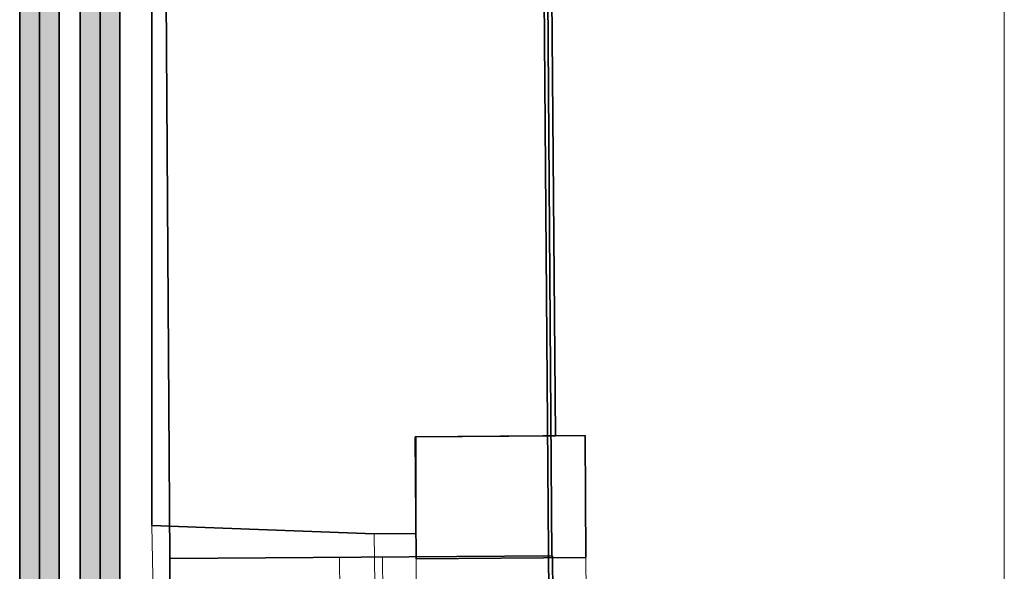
# Model space of a CAD drawing. Extents: x -133 to 627, y -127 to 467.
# Tile 206 of 256: x 331 to 358, y 290 to 305. Entities that reach past the tile are written whole.
import ezdxf
from ezdxf.lldxf.tags import DXFTag

# ---------------------------------------------------------------- set-up
doc = ezdxf.new("R2010")
doc.units = 0
doc.layers.get('0').update_dxf_attribs({"lineweight": 35})
for name, color, linetype, lineweight in [('0-Shading', 7, 'Continuous', 35), ('5_OG-BESTAND', 7, 'Continuous', 25), ('5_OG-NEU', 7, 'Continuous', 25)]:
    doc.layers.add(name, color=color, linetype=linetype, lineweight=lineweight)
for name, color, linetype, lineweight, true_color in [('A_Aussenwand', 3, 'Continuous', 35, 0x00ff00), ('A_Fenster', 1, 'Continuous', 35, 0xff0000), ('A_Geschossdecke', 7, 'Continuous', 35, 0x008080), ('H_Ruecklauf', 5, 'Continuous', 35, 0x0000ff), ('H_Vorlauf', 1, 'Continuous', 35, 0xff0000)]:
    doc.layers.add(name, color=color, linetype=linetype, lineweight=lineweight, true_color=true_color)
tags = doc.linetypes.add('PUNKT2_S9', pattern=[0.0005, 0, -0.0005]).pattern_tags.tags
tags[6:7] = [DXFTag(74, 4), DXFTag(75, 0), DXFTag(340, '0'), DXFTag(46, 1.0), DXFTag(50, 0.0), DXFTag(44, 0.0), DXFTag(45, 0.0)]
tags[4:5] = [DXFTag(74, 4), DXFTag(75, 0), DXFTag(340, '0'), DXFTag(46, 1.0), DXFTag(50, 0.0), DXFTag(44, 0.0), DXFTag(45, 0.0)]

# ---------------------------------------------------------------- blocks, each defined once
blk = doc.blocks.new('Shading-A06HSSFQNL', base_point=(330.89, 189.228))
at = {"layer": '0-Shading', "color": 174, "true_color": 0x0000b0}
for points in [[(330.784, 275.737), (330.945, 275.737), (330.784, 341.001)], [(330.945, 275.737), (330.784, 341.001), (330.945, 341.001)], [(331.723, 275.737), (331.884, 275.737), (331.723, 341.001)], [(331.884, 275.737), (331.723, 341.001), (331.884, 341.001)]]:
    blk.add_solid(points, dxfattribs=at)
at = {"layer": '0-Shading', "color": 5, "true_color": 0x0000f5}
for points in [[(330.945, 275.737), (331.334, 275.737), (330.945, 341.001)], [(331.334, 275.737), (330.945, 341.001), (331.334, 341.001)], [(331.334, 275.737), (331.723, 275.737), (331.334, 341.001)], [(331.723, 275.737), (331.334, 341.001), (331.723, 341.001)]]:
    blk.add_solid(points, dxfattribs=at)
blk = doc.blocks.new('Shading-A06HSSFSNL', base_point=(333.171, 168.83))
at = {"layer": '0-Shading', "color": 14, "true_color": 0xb00000}
for points in [[(332.476, 260.357), (332.637, 260.357), (332.476, 325.621)], [(332.637, 260.357), (332.476, 325.621), (332.637, 325.621)], [(333.415, 260.357), (333.508, 260.357), (333.415, 325.621)], [(333.508, 260.357), (333.415, 325.621), (333.508, 325.621)], [(333.508, 260.357), (333.576, 260.357), (333.508, 325.621)], [(333.576, 260.357), (333.508, 325.621), (333.576, 325.621)]]:
    blk.add_solid(points, dxfattribs=at)
at = {"layer": '0-Shading', "color": 1, "true_color": 0xf50000}
for points in [[(332.637, 260.357), (333.026, 260.357), (332.637, 325.621)], [(333.026, 260.357), (332.637, 325.621), (333.026, 325.621)], [(333.026, 260.357), (333.415, 260.357), (333.026, 325.621)], [(333.415, 260.357), (333.026, 325.621), (333.415, 325.621)]]:
    blk.add_solid(points, dxfattribs=at)
blk = doc.blocks.new('Referenz-A06HSSHCNL', base_point=(-102.577, -104.976))
at = {"layer": '5_OG-BESTAND', "color": 0, "linetype": 'PUNKT2_S9', "lineweight": 13, "ltscale": 0.13}
blk.add_line((358.264, 393.64), (358.264, 147.71), dxfattribs=at)
at = {"layer": '5_OG-BESTAND', "color": 0, "lineweight": 35}
for p, q in [((334.475, 291.307), (334.475, 309.7)), ((334.475, 291.307), (334.475, 309.7)), ((345.624, 307.628), (345.734, 293.814)), ((345.624, 307.628), (345.734, 293.814)), ((341.822, 293.783), (346.562, 293.82)), ((341.849, 290.383), (341.822, 293.783)), ((341.843, 293.783), (341.841, 291.083)), ((341.843, 293.783), (341.841, 291.083)), ((345.734, 293.814), (341.843, 293.783)), ((345.734, 293.814), (341.843, 293.783)), ((346.562, 293.82), (346.589, 290.42)), ((340.681, 291.074), (334.475, 291.307)), ((340.681, 291.074), (334.475, 291.307)), ((341.841, 291.083), (340.681, 291.074)), ((341.841, 291.083), (340.681, 291.074)), ((346.589, 290.42), (341.849, 290.383))]:
    blk.add_line(p, q, dxfattribs=at)
at = {"layer": '5_OG-BESTAND', "color": 0, "lineweight": 18}
for p, q in [((341.822, 293.783), (346.562, 293.82)), ((341.849, 290.383), (341.822, 293.783)), ((346.562, 293.82), (346.589, 290.42)), ((346.589, 290.42), (341.849, 290.383))]:
    blk.add_line(p, q, dxfattribs=at)
at = {"layer": '5_OG-BESTAND', "color": 0, "lineweight": 13}
for p, q in [((334.475, 291.307), (335.359, 243.637)), ((346.589, 290.42), (346.741, 269.381))]:
    blk.add_line(p, q, dxfattribs=at)
at = {"layer": '5_OG-NEU', "color": 0, "lineweight": 18}
for p, q in [((340.681, 291.074), (341.841, 291.083)), ((340.692, 289.674), (340.681, 291.074)), ((341.841, 291.083), (341.852, 289.683))]:
    blk.add_line(p, q, dxfattribs=at)
at = {"layer": '5_OG-NEU', "color": 0, "lineweight": 13}
for p, q in [((340.681, 291.074), (341.841, 291.083)), ((340.692, 289.674), (340.681, 291.074)), ((341.841, 291.083), (341.852, 289.683))]:
    blk.add_line(p, q, dxfattribs=at)
blk = doc.blocks.new('Referenz-A06HSSHFNL', base_point=(-34.996, -50.92))
at = {"layer": 'A_Aussenwand', "color": 0, "linetype": 'Continuous', "ltscale": 0.35}
for p, q in [((334.841, 310.954), (334.971, 290.393)), ((345.484, 311.021), (345.64, 290.461))]:
    blk.add_line(p, q, dxfattribs=at)
at = {"layer": 'A_Fenster', "color": 0, "linetype": 'Continuous', "ltscale": 0.35}
for p, q in [((334.971, 290.393), (345.653, 290.461)), ((334.971, 290.393), (335.104, 269.408)), ((345.653, 290.461), (345.786, 269.476))]:
    blk.add_line(p, q, dxfattribs=at)
at = {"layer": 'A_Fenster', "color": 0, "linetype": 'Continuous', "lineweight": 18, "ltscale": 0.18}
for p, q in [((339.712, 290.423), (339.845, 269.438)), ((340.912, 290.431), (341.045, 269.446))]:
    blk.add_line(p, q, dxfattribs=at)
at = {"layer": 'A_Geschossdecke', "color": 0, "linetype": 'Continuous', "ltscale": 0.35}
blk.add_line((344.87, 379.284), (346.563, 156.16), dxfattribs=at)
blk = doc.blocks.new('Rohr - 1703-A06HST8JNL', base_point=(333.026, 259.587))
at = {"color": 0, "linetype": 'ByBlock', "lineweight": -2, "ltscale": 0.35}
blk.add_line((333.026, 259.587), (333.026, 326.391), dxfattribs=at)
blk = doc.blocks.new('Rohr - 1703-A06HSTAFNL', base_point=(331.334, 274.967))
at = {"color": 0, "linetype": 'ByBlock', "lineweight": -2, "ltscale": 0.35}
blk.add_line((331.334, 274.967), (331.334, 341.771), dxfattribs=at)
blk = doc.blocks.new('Geometrie-A06HSTBXNL', base_point=(22.548, 169.216))
at = {"layer": 'H_Ruecklauf', "lineweight": -2}
for p, q in [((330.784, 341.001), (330.784, 275.737)), ((331.884, 275.737), (331.884, 341.001))]:
    blk.add_line(p, q, dxfattribs=at)
blk = doc.blocks.new('Geometrie-A06HSTBZNL', base_point=(7.168, 168.636))
at = {"layer": 'H_Vorlauf', "lineweight": -2}
for p, q in [((332.476, 325.621), (332.476, 260.357)), ((333.576, 260.357), (333.576, 325.621))]:
    blk.add_line(p, q, dxfattribs=at)

msp = doc.modelspace()

# ---------------------------------------------------------------- block references
at = {"color": 251, "lineweight": 25, "ltscale": 0.25, "true_color": 0x585858}
for name, p in [('Referenz-A06HSSHCNL', (-102.577, -104.976)), ('Referenz-A06HSSHFNL', (-34.996, -50.92))]:
    msp.add_blockref(name, p, dxfattribs=at)
at = {"linetype": 'Continuous', "ltscale": 0.35}
for name, p in [('Geometrie-A06HSTBZNL', (7.168, 168.636)), ('Geometrie-A06HSTBXNL', (22.548, 169.216))]:
    msp.add_blockref(name, p, dxfattribs=at)
for name, p in [('Shading-A06HSSFSNL', (333.171, 168.83)), ('Shading-A06HSSFQNL', (330.89, 189.228))]:
    msp.add_blockref(name, p)
at = {"layer": 'H_Ruecklauf', "ltscale": 0.35}
msp.add_blockref('Rohr - 1703-A06HSTAFNL', (331.334, 274.967), dxfattribs=at)
at = {"layer": 'H_Vorlauf', "ltscale": 0.35}
msp.add_blockref('Rohr - 1703-A06HST8JNL', (333.026, 259.587), dxfattribs=at)

doc.saveas('drawing.dxf')
